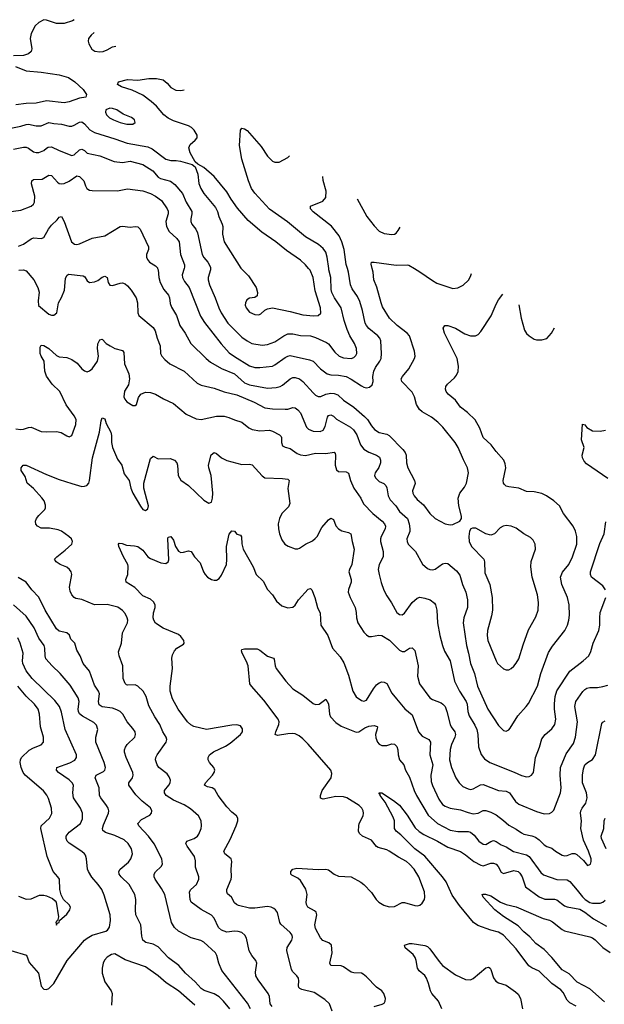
# Model space of a CAD drawing. Header units: inches. Extents: x 884691 to 1028259, y 526745 to 653629.
# Tile 234 of 241: x 1010500 to 1015103, y 644205 to 651959. Entities that reach past the tile are written whole.
import ezdxf

# ---------------------------------------------------------------- set-up
doc = ezdxf.new("R2010")
doc.units = ezdxf.units.IN
doc.header["$MEASUREMENT"] = 0
doc.layers.add('B0614', color=7, linetype='Continuous')
doc.layers.add('B0615', color=7, linetype='Continuous')

msp = doc.modelspace()

# ---------------------------------------------------------------- linework, layer by layer
at = {"layer": 'B0614', "color": 6}
for points, elevation in [([(1010492.1, 649987.9), (1010530, 649988.8), (1010550, 649982), (1010612.6, 649910), (1010642.6, 649850), (1010652.8, 649812.8), (1010644.4, 649744.4), (1010649.2, 649709.2), (1010730, 649639.9), (1010750, 649632), (1010770, 649632.4), (1010792.4, 649650), (1010804.7, 649730), (1010830, 649770.8), (1010853.4, 649830), (1010859.8, 649920.2), (1010870, 649943.6), (1010885.2, 649954.8), (1011000.9, 649940.9), (1011013, 649933), (1011030, 649902.1), (1011050, 649890.5), (1011090, 649895.2), (1011114.3, 649905.7), (1011150, 649931.6), (1011170, 649938.3), (1011188.6, 649928.6), (1011196.1, 649890), (1011210, 649868.1), (1011230, 649867.1), (1011290, 649884.5), (1011310, 649885.9), (1011330, 649878.5), (1011350, 649862.8), (1011377.8, 649830), (1011417.4, 649770), (1011426.3, 649730), (1011430.9, 649650), (1011439.2, 649630), (1011550, 649536.1), (1011567.5, 649510), (1011581.3, 649450), (1011606.1, 649390), (1011608.8, 649330), (1011618.1, 649310), (1011642, 649282), (1011680.8, 649250), (1011795, 649190), (1011897, 649097), (1011930, 649080.9), (1012030, 649057), (1012109.4, 649029.4), (1012210, 649005.6), (1012346.4, 648946.4), (1012430, 648903.1), (1012490, 648895.4), (1012590, 648891.3), (1012610, 648891.8), (1012650, 648904.8), (1012670, 648902.1), (1012690, 648888.1), (1012710, 648863.5), (1012757.5, 648750), (1012773.5, 648733.5), (1012810, 648719), (1012865.1, 648714.9), (1012890, 648727.3), (1012905.1, 648754.9), (1012923.4, 648830), (1012930, 648841.1), (1012950, 648848.3), (1012970, 648838), (1012994.4, 648814.4), (1013105, 648750), (1013128.6, 648730), (1013155.5, 648690), (1013184, 648610), (1013210, 648577.3), (1013250, 648553), (1013310, 648529), (1013332.8, 648512.8), (1013341.5, 648490), (1013340.7, 648470), (1013327.4, 648432.6), (1013298.6, 648390), (1013294.6, 648370), (1013300.9, 648350), (1013330, 648321.2), (1013365.6, 648305.6), (1013383.9, 648290), (1013391.3, 648271.3), (1013401.4, 648210), (1013417.1, 648177.1), (1013460.1, 648130), (1013490, 648085.1), (1013552.2, 648030), (1013566.8, 647990), (1013572.5, 647950), (1013570.7, 647929.3), (1013549.1, 647870), (1013549.6, 647850), (1013559, 647830), (1013617.3, 647770), (1013672.2, 647672.2), (1013710, 647636.9), (1013730, 647628.1), (1013750, 647625.9), (1013770, 647631.4), (1013830, 647674.2), (1013850, 647680.1), (1013870, 647676.5), (1013938.3, 647618.4), (1013964.1, 647584.1), (1013987.4, 647510), (1014012.6, 647450), (1014025.4, 647390), (1014024.6, 647330), (1013997.7, 647250), (1013991.8, 647210), (1014016.8, 647030), (1014034.7, 646970), (1014048.8, 646890), (1014080.4, 646810), (1014103.6, 646710), (1014186.1, 646530), (1014270, 646401.6), (1014310, 646362.4), (1014330, 646357.1), (1014350, 646367.2), (1014360.5, 646379.5), (1014422.6, 646477.4), (1014488.6, 646551.4), (1014504.7, 646575.3), (1014577.5, 646710), (1014603.1, 646810), (1014664, 646976), (1014694.5, 647025.5), (1014791.1, 647150), (1014814.2, 647190), (1014824.6, 647230), (1014828.5, 647270), (1014825.4, 647350), (1014811.7, 647410), (1014768, 647510), (1014759, 647570), (1014772.3, 647607.7), (1014823.1, 647670), (1014851.7, 647728.3), (1014885.4, 647830), (1014887, 647890), (1014876.6, 647930), (1014857.1, 647970), (1014782.7, 648070), (1014748.8, 648130), (1014705.4, 648170), (1014648.1, 648210), (1014610, 648228), (1014550, 648239.8), (1014490, 648242.6), (1014430, 648269.3), (1014350, 648280.7), (1014330, 648286.7), (1014317.7, 648297.7), (1014309.9, 648310), (1014307, 648330), (1014326.9, 648430), (1014322.8, 648462.8), (1014311, 648491), (1014250, 648559.3), (1014212.4, 648612.4), (1014150, 648668.8), (1014123.4, 648743.4), (1014087, 648807), (1014024.6, 648864.7), (1013970, 648906.5), (1013930, 648964), (1013872.6, 649010), (1013856.9, 649030), (1013851.2, 649050), (1013855, 649070), (1013869, 649090), (1013922.1, 649137.9), (1013939.6, 649160.4), (1013951.7, 649188.3), (1013956, 649230), (1013943.5, 649290), (1013844.1, 649490), (1013833.7, 649530), (1013847.8, 649550), (1013869.9, 649550.1), (1013930, 649529.7), (1014005.1, 649485.1), (1014050, 649468.9), (1014089.9, 649470.1), (1014110, 649481.1), (1014130, 649504.3), (1014212.1, 649627.9), (1014250, 649720.2), (1014270, 649754.2), (1014305, 649797.3)], 3000), ([(1011586.1, 650000), (1011590.3, 649990), (1011595, 649930), (1011606.7, 649890), (1011635.7, 649835.7), (1011672.9, 649790), (1011680.7, 649770), (1011685.4, 649725.4), (1011694.5, 649694.5), (1011734.4, 649630), (1011761.9, 649550), (1011802.8, 649490), (1011848.4, 649408.4), (1011968.9, 649290), (1012002.8, 649262.8), (1012090, 649211.8), (1012190, 649170.7), (1012270, 649100.6), (1012310, 649083.6), (1012450, 649058.4), (1012518.5, 649061.5), (1012550, 649069.9), (1012570, 649081.2), (1012630, 649131.5), (1012650, 649140.6), (1012670, 649141.5), (1012702.3, 649130), (1012729.4, 649110), (1012810, 649021.2), (1012830, 649002.7), (1012850, 648992), (1012870, 648992.5), (1012910.6, 649009.4), (1012950, 649016.8), (1012975.7, 649015.7), (1013004.5, 649004.5), (1013050, 648962.7), (1013130, 648908.4), (1013215.2, 648835.2), (1013238.2, 648810), (1013270, 648759.9), (1013292.9, 648732.9), (1013330, 648708.7), (1013390, 648694.3), (1013410, 648683.8), (1013515.7, 648575.7), (1013535.5, 648550), (1013543.8, 648530), (1013545, 648470), (1013556.2, 648430), (1013609, 648330), (1013612.9, 648307.1), (1013592.2, 648250), (1013595.3, 648230), (1013606, 648210), (1013630, 648179.5), (1013678.4, 648138.4), (1013730, 648069.7), (1013770, 648030.1), (1013850, 647988.4), (1013890, 647980.5), (1013910, 647982.5), (1013964.2, 648010), (1013979.1, 648030), (1013979.6, 648050), (1013958, 648130), (1013951.1, 648190), (1013965.5, 648230), (1014002.7, 648277.3), (1014018.5, 648310), (1014033, 648390), (1014026.3, 648430), (1013993.3, 648493.3), (1013952.8, 648590), (1013928.9, 648630), (1013831.1, 648750), (1013792.5, 648790), (1013741.6, 648830), (1013669.9, 648870), (1013648.3, 648890), (1013623.1, 648930), (1013607.2, 648990), (1013590, 649025.5), (1013508.4, 649110), (1013503.3, 649130), (1013513.1, 649150), (1013562.7, 649210), (1013609.3, 649290), (1013613.9, 649310), (1013609, 649350), (1013568.6, 649470), (1013551.1, 649491.1), (1013472.6, 649550), (1013412.5, 649610), (1013357.6, 649697.6), (1013344.8, 649730), (1013312.1, 649852.1), (1013289.1, 649910), (1013282.1, 649970), (1013274.7, 650000)], 3100), ([(1011793.9, 650000), (1011779, 649950), (1011780.9, 649930), (1011797.5, 649897.5), (1011834, 649850), (1011923.7, 649623.7), (1011955.4, 649575.4), (1012085.5, 649405.5), (1012150, 649336.4), (1012190, 649305.5), (1012310, 649233.9), (1012350, 649219.8), (1012390, 649219.4), (1012490, 649230.4), (1012510, 649240.2), (1012590, 649299.1), (1012610, 649310.5), (1012630, 649315.1), (1012781.8, 649281.8), (1012810, 649269.6), (1012868.6, 649208.6), (1012921.5, 649170), (1012950, 649161.4), (1013010, 649161), (1013069.1, 649149.1), (1013110, 649129.4), (1013190, 649074.8), (1013210, 649064.3), (1013230, 649061.2), (1013253.8, 649066.2), (1013276, 649084), (1013281.7, 649110), (1013281.3, 649150), (1013286.9, 649190), (1013300.2, 649219.8), (1013336.4, 649270), (1013345.2, 649290), (1013348.6, 649330), (1013342.1, 649430), (1013335.4, 649450), (1013320.5, 649470), (1013247.8, 649527.8), (1013229.4, 649550), (1013219.9, 649570), (1013200.2, 649670), (1013178.7, 649738.7), (1013159.6, 649779.6), (1013118.5, 649838.5), (1013105.4, 649870), (1013090, 649970), (1013080.3, 650000)], 3200), ([(1012002, 650000), (1012002.9, 649990), (1011983.1, 649930), (1011983.5, 649910), (1011994.3, 649870), (1012040.3, 649770), (1012066.7, 649690), (1012087.1, 649650), (1012138.8, 649570), (1012250, 649460), (1012290, 649429.6), (1012328.6, 649408.6), (1012410, 649396.9), (1012450, 649401.4), (1012510, 649422.7), (1012579, 649470), (1012610, 649484.2), (1012650, 649484.9), (1012710, 649473), (1012790, 649469.4), (1012830, 649456.9), (1012916.8, 649416.8), (1012930, 649406.7), (1012980.5, 649340.5), (1013014.4, 649310), (1013050, 649296.9), (1013110, 649291.7), (1013130, 649298), (1013146.1, 649313.9), (1013153.4, 649330), (1013152.1, 649370), (1013135.9, 649410), (1013100, 649470), (1013078.8, 649518.8), (1013054, 649590), (1013030, 649690), (1012977.2, 649770), (1012958.1, 649810), (1012953.5, 649833.5), (1012950.4, 649930), (1012934.1, 649990), (1012932.8, 650000)], 3300), ([(1012244.1, 650000), (1012301.4, 649941.4), (1012363, 649850), (1012373.5, 649810), (1012370, 649784.8), (1012350, 649772.6), (1012310, 649767.5), (1012287.8, 649752.2), (1012276.9, 649730), (1012276.1, 649710), (1012281.9, 649690), (1012310, 649655.2), (1012350, 649636.7), (1012383.8, 649636.2), (1012398.4, 649641.6), (1012429.6, 649670.4), (1012450, 649682.8), (1012491.2, 649688.8), (1012630, 649660.9), (1012730, 649633.7), (1012813.8, 649626.2), (1012850.7, 649629.3), (1012870.8, 649649.3), (1012868.8, 649690), (1012825, 649825), (1012811.6, 649930), (1012786.1, 649986.1), (1012774.5, 650000)], 3400), ([(1013607.3, 650000), (1013650, 649974.8), (1013750, 649904.2), (1013784.9, 649884.9), (1013910, 649842.6), (1013950, 649848), (1013990.4, 649869.6), (1014032.6, 649907.4), (1014050, 649937.5), (1014057.5, 649959.7)], 3100), ([(1014430.5, 649714.2), (1014447.3, 649610), (1014475.2, 649515.2), (1014489.2, 649489.2), (1014510, 649468.5), (1014550, 649444.4), (1014570, 649439.2), (1014610, 649438.5), (1014650.4, 649449.5), (1014686.5, 649490), (1014709.5, 649531.5)], 3000), ([(1010470, 648736.1), (1010510, 648732.2), (1010530, 648734.1), (1010570, 648748.2), (1010590, 648749.3), (1010670, 648715.6), (1010710, 648712.8), (1010790, 648716.7), (1010827.7, 648707.7), (1010870, 648681.8), (1010890, 648674.6), (1010910, 648684.3), (1010941.4, 648770), (1010943.7, 648810), (1010930, 648839.6), (1010865.6, 648925.6), (1010815.3, 649030), (1010756.5, 649090), (1010711.1, 649151), (1010696.8, 649190), (1010691.7, 649270), (1010668.2, 649308.2), (1010660.4, 649330), (1010660.6, 649379.4), (1010670, 649395.2), (1010690, 649392.4), (1010730, 649370.7), (1010790, 649313.4), (1010810, 649303.1), (1010870, 649298.2), (1010910, 649284.2), (1010953.6, 649253.6), (1010989.2, 649210), (1011010, 649192.9), (1011030, 649187.1), (1011050, 649193.2), (1011070, 649210.1), (1011113.5, 649270), (1011120.8, 649310), (1011111.8, 649370), (1011114.1, 649405.9), (1011130, 649438.4), (1011150, 649443.5), (1011181.5, 649410), (1011212.2, 649390), (1011250, 649369), (1011310, 649353.3), (1011319.1, 649339.1), (1011325.2, 649250), (1011358.4, 649170), (1011364.3, 649130), (1011356.1, 649083.9), (1011325.8, 649034.2), (1011321, 648990), (1011327.2, 648970), (1011344.4, 648950), (1011390, 648920.3), (1011410, 648920.8), (1011418.5, 648930), (1011435.1, 648984.9), (1011452.5, 649010), (1011490, 649025.6), (1011530, 649023.9), (1011570, 649010), (1011633.1, 648973.1), (1011710, 648936.5), (1011810, 648852.5), (1011890, 648814.8), (1011930, 648809.4), (1012050, 648836.6), (1012110, 648835.7), (1012146.9, 648826.9), (1012190, 648808.5), (1012250, 648790.6), (1012305, 648745), (1012330.7, 648730.7), (1012390, 648722.4), (1012467, 648726.9), (1012490, 648719), (1012545.8, 648690), (1012557.5, 648677.5), (1012562.3, 648670), (1012560.5, 648630), (1012570, 648603.8), (1012590, 648591.5), (1012630, 648581.4), (1012683.6, 648543.6), (1012710, 648531.9), (1012750, 648528.1), (1012830, 648546.2), (1012910, 648542), (1012974.7, 648554.7), (1012983.7, 648543.7), (1012986.7, 648530), (1012982.8, 648450), (1012993.6, 648413.6), (1013010, 648401.9), (1013070, 648399.5), (1013088, 648388), (1013103.4, 648330), (1013129.6, 648270), (1013186.6, 648190), (1013207.7, 648147.7), (1013279.3, 648070), (1013354.8, 648010), (1013372.9, 647990), (1013379.2, 647970), (1013376.1, 647950), (1013345.5, 647890), (1013341.4, 647870), (1013341.5, 647850), (1013361.2, 647770), (1013360.8, 647730), (1013329.8, 647670), (1013323.1, 647630), (1013329.3, 647590), (1013347.1, 647527.1), (1013367.6, 647467.6), (1013390, 647421.1), (1013427.1, 647367.1), (1013470, 647291.3), (1013490, 647275.9), (1013510, 647273), (1013530, 647286.3), (1013590, 647369.1), (1013630, 647403.9), (1013650, 647410.3), (1013690, 647404.6), (1013731.6, 647390), (1013764.7, 647364.7), (1013773.5, 647350), (1013785.2, 647310), (1013789.3, 647210), (1013808.1, 647110), (1013828.8, 647030), (1013845.8, 646985.8), (1013888.9, 646910), (1013922.5, 646750), (1013961.5, 646670), (1014015, 646590), (1014022.7, 646570), (1014028.9, 646510), (1014037.9, 646477.8), (1014083.9, 646403.9), (1014099.7, 646370), (1014107.2, 646330), (1014113, 646233), (1014133.3, 646173.3), (1014158.9, 646138.9), (1014202.5, 646110), (1014393.5, 646033.5), (1014450, 646005.9), (1014490, 645997.1), (1014510, 645999.7), (1014530, 646009.2), (1014544.4, 646030), (1014561.3, 646150), (1014592.9, 646230), (1014610, 646295.1), (1014636.4, 646330), (1014690, 646375.5), (1014712.3, 646410), (1014721.9, 646450), (1014710.5, 646530.5), (1014709.3, 646570.7), (1014715.4, 646630), (1014730, 646674.7), (1014830.1, 646829.9), (1014936.8, 646910), (1014980.1, 646950), (1014996.6, 646983.4), (1015015.2, 647050), (1015059.4, 647150), (1015068.2, 647190), (1015066.5, 647250), (1015071.2, 647290), (1015114, 647410)], 2900), ([(1012488.9, 644188.9), (1012471.5, 644210), (1012465.9, 644265.9), (1012455.6, 644290), (1012377.1, 644397.1), (1012360.1, 644430), (1012357.4, 644457.4), (1012366.9, 644530), (1012359.9, 644550), (1012327, 644590), (1012307, 644627), (1012284.9, 644724.9), (1012272.9, 644750), (1012249.1, 644770), (1012219.4, 644779.4), (1012190, 644781.1), (1012130, 644774.3), (1012090, 644788.1), (1012066.5, 644810), (1012030, 644883.6), (1012010, 644906.6), (1011930, 644950.9), (1011850.3, 645010.3), (1011843.1, 645030), (1011838.1, 645090), (1011848.1, 645110), (1011893.3, 645150), (1011910.5, 645190), (1011910, 645209.9), (1011884.2, 645284.2), (1011883.9, 645336.1), (1011875.3, 645370), (1011818.8, 645450), (1011809, 645471), (1011815.8, 645490), (1011874.5, 645510), (1011898.8, 645530), (1011910, 645545.9), (1011927.5, 645590), (1011930.9, 645610.9), (1011928.5, 645650), (1011908.8, 645690), (1011845, 645745), (1011795.2, 645775.2), (1011710, 645814), (1011654, 645850), (1011638.9, 645870), (1011639.2, 645890), (1011674.9, 645930), (1011685.1, 645950), (1011686.3, 645970), (1011677.1, 645997.1), (1011660.9, 646020.9), (1011595.7, 646070), (1011582, 646090), (1011568.1, 646130), (1011571.1, 646150), (1011581.6, 646170), (1011654.1, 646270), (1011659.3, 646290), (1011654.1, 646310), (1011627.3, 646350), (1011602.8, 646410), (1011564.2, 646470), (1011516.8, 646556.8), (1011494.7, 646630), (1011472.3, 646670), (1011430, 646710.2), (1011410, 646720.3), (1011350, 646718.6), (1011342.2, 646722.2), (1011330, 646730.9), (1011313.5, 646770), (1011310.9, 646870), (1011282.6, 646950), (1011279, 646981), (1011301.3, 647050), (1011308.8, 647130), (1011347.7, 647210), (1011350.3, 647230), (1011346.7, 647250), (1011330, 647281.6), (1011310, 647305.7), (1011272.5, 647332.5), (1011190, 647352.8), (1011090, 647352.4), (1010990, 647394.2), (1010942.2, 647402.2), (1010930, 647408.9), (1010910.4, 647430.4), (1010897.8, 647457.8), (1010892, 647490), (1010909.4, 647589.4), (1010905.2, 647610), (1010892.6, 647630), (1010870, 647647.5), (1010818.5, 647670), (1010786, 647690), (1010774.9, 647710), (1010791.4, 647730), (1010858.1, 647781.9), (1010910.5, 647830), (1010917.1, 647850), (1010906.9, 647870), (1010887.9, 647890), (1010830, 647931.8), (1010802, 647942), (1010734.1, 647954.1), (1010670, 647955.7), (1010639.1, 647970), (1010626.5, 647986.5), (1010624.8, 648010), (1010632.2, 648030), (1010650, 648055.5), (1010697.8, 648102.2), (1010703.7, 648116.3), (1010704.1, 648135.9), (1010691.7, 648170), (1010674.5, 648194.5), (1010610, 648266.5), (1010559.3, 648310), (1010543, 648363), (1010512.5, 648410), (1010512.5, 648430), (1010526.6, 648450), (1010550, 648450.1), (1010710, 648378.8), (1010810, 648339), (1010910, 648305.6), (1010990, 648284.3), (1011010, 648284.5), (1011028.4, 648291.6), (1011043.3, 648310), (1011050.6, 648329.4), (1011074.2, 648510), (1011129.6, 648710), (1011141.1, 648798.9), (1011150, 648823.5), (1011170, 648815.5), (1011179.6, 648779.6), (1011217.5, 648710), (1011223.9, 648683.9), (1011223.6, 648630), (1011230.3, 648590), (1011270, 648499.1), (1011303.5, 648450), (1011323, 648383.1), (1011360.7, 648330), (1011375, 648270), (1011390, 648231), (1011450, 648127.8), (1011470, 648103), (1011490, 648092.9), (1011510, 648107.9), (1011513, 648130), (1011477.5, 648270), (1011477.6, 648310), (1011530, 648503.7), (1011550, 648523.2), (1011590, 648500.4), (1011684.4, 648504.4), (1011719.6, 648490), (1011736.4, 648470), (1011743.2, 648450), (1011748.2, 648370), (1011770, 648332.1), (1011830.3, 648290.3), (1011950, 648174.7), (1011990, 648152.5), (1012010, 648160.6), (1012018.4, 648190), (1012020.5, 648230), (1012008.7, 648370), (1011989, 648429), (1011986.8, 648450), (1012007, 648533), (1012030, 648550.1), (1012050, 648542.3), (1012090, 648508.9), (1012130, 648488.3), (1012250, 648455.8), (1012310, 648458.6), (1012330, 648452.5), (1012410, 648366.1), (1012430, 648351.6), (1012570, 648346.3), (1012610, 648340.3), (1012620.8, 648330), (1012611.8, 648268.2), (1012625.7, 648150), (1012616.2, 648123.8), (1012564, 648070), (1012545.4, 648030), (1012535.8, 647990), (1012536.8, 647950), (1012544.5, 647910), (1012562.8, 647862.8), (1012588.3, 647828.3), (1012613.8, 647813.8), (1012670, 647793.4), (1012690, 647792.8), (1012702.4, 647797.6), (1012750.3, 647829.7), (1012804.5, 647855.5), (1012827.1, 647872.9), (1012840.8, 647890), (1012878.8, 647961.2), (1012930, 648019.5), (1012950, 648032.9), (1012970, 648024.1), (1012990, 647974.2), (1013010, 647948.4), (1013035.1, 647935.1), (1013090, 647921.4), (1013108.1, 647910), (1013117.3, 647850), (1013132.7, 647790), (1013114.3, 647670), (1013095.3, 647630), (1013092, 647610), (1013108.6, 647550), (1013108.8, 647530), (1013087.6, 647472.4), (1013087.3, 647450), (1013100.8, 647410), (1013140.5, 647330), (1013148.9, 647291.1), (1013151.5, 647250), (1013162.5, 647210), (1013210, 647135.7), (1013230, 647113.6), (1013250, 647102.4), (1013270, 647101.7), (1013327.2, 647112.8), (1013350, 647108.5), (1013412, 647072), (1013490, 646993.7), (1013510, 646982.7), (1013530, 646983.4), (1013570, 647010.3), (1013590, 647013.2), (1013610, 646990.6), (1013636.7, 646870), (1013631.4, 646790), (1013648.8, 646730), (1013730, 646619.1), (1013750, 646605.1), (1013818.8, 646578.7), (1013832.2, 646570), (1013848.6, 646550), (1013864, 646510), (1013888, 646410), (1013896.8, 646390), (1013925.5, 646350), (1013930, 646330), (1013926.7, 646310), (1013899.6, 646250), (1013888.2, 646211.8), (1013884.8, 646130), (1013899.7, 646070), (1013934.7, 645990), (1013958.9, 645950), (1013990, 645921.2), (1014030, 645901), (1014050, 645897.7), (1014070, 645901.8), (1014126.7, 645933.2), (1014150, 645935.9), (1014269.4, 645889.4), (1014330, 645882.4), (1014355, 645870), (1014403.3, 645803.3), (1014430, 645781.5), (1014570, 645723.1), (1014630, 645706.2), (1014670.9, 645709.1), (1014690, 645718.5), (1014705.5, 645734.5), (1014758, 645870), (1014763.1, 645910), (1014754, 646010), (1014758.3, 646070), (1014801.4, 646178.6), (1014860.1, 646259.9), (1014875.4, 646310), (1014892.2, 646430), (1014870, 646550), (1014878.7, 646590), (1014932.6, 646667.4), (1014950, 646685.6), (1014965.5, 646694.5), (1014990, 646700.3), (1015050, 646700.3), (1015090, 646706.7), (1015130, 646719.3)], 2800), ([(1015130, 648346.3), (1014961.8, 648461.8), (1014943.7, 648483.7), (1014929.8, 648510), (1014928.7, 648530), (1014944.5, 648590), (1014923.4, 648650), (1014930, 648774.8), (1014950, 648768), (1014966.4, 648746.4), (1015010, 648721.3), (1015070, 648718.9), (1015112.7, 648727.3)], 2900), ([(1012960.8, 644150), (1012938.6, 644210), (1012903, 644243), (1012818.6, 644298.6), (1012721.9, 644321.9), (1012704.6, 644330), (1012698.8, 644338.8), (1012694, 644350), (1012697.3, 644390), (1012694.3, 644410), (1012683, 644430), (1012650, 644461.6), (1012639, 644479), (1012602.9, 644630), (1012606.9, 644653.1), (1012642, 644710), (1012647.5, 644730), (1012644.1, 644750), (1012630.5, 644770), (1012556.8, 644836.8), (1012549.4, 644850), (1012529.3, 644929.3), (1012514.6, 644950), (1012500.6, 644960.6), (1012480.6, 644970), (1012450, 644974.7), (1012350, 644962.1), (1012310, 644962.2), (1012223.6, 644983.6), (1012206.6, 644990), (1012190, 645004.2), (1012168.1, 645048.1), (1012135.1, 645075.1), (1012129.6, 645090), (1012131.5, 645110), (1012164.2, 645190), (1012168.1, 645210), (1012165.1, 645270), (1012169.2, 645330), (1012163.7, 645350), (1012115.8, 645390), (1012107.4, 645410), (1012156.9, 645503.1), (1012204.5, 645610), (1012216.2, 645650), (1012216.2, 645670), (1012207, 645690), (1012170, 645719), (1012130, 645761.5), (1012062.6, 645850), (1012036.8, 645896.8), (1012016, 645910), (1011979, 645919), (1011956.3, 645930), (1011962.1, 645950), (1012018.6, 646010), (1012031.1, 646030), (1012035.9, 646050), (1012029.2, 646070), (1011994.1, 646110), (1011983.9, 646130), (1011983.2, 646150), (1011993.9, 646170), (1012025.6, 646194.4), (1012120.6, 646239.4), (1012157.2, 646262.8), (1012238.9, 646330), (1012253.2, 646350), (1012254.3, 646374.3), (1012237.3, 646397.3), (1012210, 646406.2), (1012170, 646403.4), (1011970, 646369.8), (1011872, 646392), (1011846.5, 646406.5), (1011821.6, 646430), (1011747.8, 646530), (1011702.9, 646610), (1011685.6, 646670), (1011685.6, 646710), (1011702.5, 646850), (1011697.7, 646930), (1011702.4, 646957.6), (1011718.3, 646990), (1011737.7, 647010), (1011790, 647041.3), (1011795.9, 647050), (1011792.9, 647070), (1011770, 647101.2), (1011750, 647116.6), (1011630, 647168.3), (1011570, 647207.8), (1011556.6, 647230), (1011550.9, 647250), (1011553, 647287), (1011567.4, 647330), (1011566, 647350), (1011554.3, 647374.3), (1011530, 647396.5), (1011470, 647421.4), (1011407.5, 647487.5), (1011338.7, 647530), (1011334.9, 647550), (1011352.2, 647590), (1011354.5, 647654.5), (1011351.2, 647670), (1011317.3, 647730), (1011281.1, 647810), (1011276.8, 647830), (1011283.7, 647836.3), (1011306.4, 647833.6), (1011340.9, 647820.9), (1011403.1, 647816.9), (1011430, 647810.4), (1011470, 647780.8), (1011509.6, 647729.6), (1011530, 647714.8), (1011610, 647682), (1011650, 647677.1), (1011670, 647688.8), (1011675, 647704.9), (1011667, 647870), (1011670, 647883.2), (1011690, 647889.5), (1011710, 647860.2), (1011726.2, 647810), (1011750, 647774.9), (1011770, 647764.4), (1011790, 647764.7), (1011830, 647776.6), (1011850, 647772.3), (1011876.4, 647730), (1011921.2, 647681.2), (1011946.1, 647610), (1011959.6, 647590), (1011979.5, 647570), (1012010, 647551.3), (1012030, 647544.3), (1012050, 647544.7), (1012070, 647557.8), (1012090, 647585.7), (1012127.9, 647670), (1012132.1, 647707.9), (1012128.9, 647811.1), (1012150, 647907.9), (1012170, 647935.1), (1012190, 647932), (1012210, 647908.9), (1012239.2, 647899.2), (1012247.5, 647887.5), (1012248.7, 647831.3), (1012260.7, 647790), (1012338, 647650), (1012361, 647590), (1012417, 647537), (1012450.9, 647470.9), (1012489.4, 647430), (1012521.3, 647381.3), (1012562.6, 647342.6), (1012610, 647327), (1012650, 647332.7), (1012670, 647347.4), (1012694.7, 647390), (1012770, 647474.4), (1012790, 647480.9), (1012800.7, 647470), (1012824.1, 647410), (1012845.4, 647330), (1012864.8, 647284.8), (1012871.5, 647190), (1012926.8, 647110), (1012962.5, 647010), (1013022.2, 646942.2), (1013053.2, 646893.2), (1013090, 646797.5), (1013123.4, 646670), (1013150, 646627.3), (1013190, 646598.1), (1013210, 646593.1), (1013230, 646599.7), (1013285.7, 646690), (1013310, 646721), (1013330, 646737), (1013350, 646743.9), (1013370, 646743.3), (1013390.6, 646730.6), (1013430, 646655.5), (1013465.4, 646610), (1013532.6, 646532.6), (1013590, 646485.4), (1013640.4, 646350), (1013670, 646317.8), (1013721.1, 646290), (1013733.7, 646270), (1013729.4, 646170.6), (1013752.1, 646090), (1013736.1, 646010), (1013740.5, 645960.5), (1013750, 645927.6), (1013801.1, 645821.1), (1013830, 645778.8), (1013850, 645764.6), (1013890, 645748.9), (1013970, 645737.8), (1014030, 645714.7), (1014070, 645705.4), (1014110, 645710), (1014150, 645730.3), (1014170, 645731), (1014210, 645717.2), (1014250, 645696.9), (1014310, 645653.2), (1014350, 645616.9), (1014410, 645584.1), (1014450, 645555.2), (1014470, 645546.1), (1014532.9, 645532.9), (1014560.9, 645520.9), (1014590, 645500.4), (1014630, 645461.2), (1014650, 645448.2), (1014690, 645434.2), (1014719, 645410), (1014770, 645380), (1014790, 645375.7), (1014810, 645377.9), (1014850, 645392.3), (1014870, 645392.5), (1014885.6, 645385.6), (1014938, 645338), (1014970, 645297.4), (1014990, 645305), (1014992.8, 645310), (1014999.2, 645330), (1014998.6, 645350), (1014979.3, 645410), (1014938.1, 645498.1), (1014918, 645590), (1014922.1, 645650), (1014916.5, 645710), (1014918.8, 645730), (1014927.4, 645750), (1014956.2, 645790), (1014968.2, 645830), (1014961.6, 645870), (1014932.1, 645950), (1014931.5, 646010), (1014939.4, 646060.6), (1014950.1, 646089.9), (1014970, 646109.5), (1015010, 646134.3), (1015033.6, 646170), (1015084.2, 646415.8), (1015092, 646428), (1015110, 646437.1)], 2700), ([(1015112, 647470), (1015090, 647501.4), (1015003.1, 647570), (1014993.6, 647590), (1014994, 647610), (1015067.1, 647832.9), (1015100.8, 647910), (1015115.4, 648004.6)], 2900), ([(1012317.3, 644170), (1012294.2, 644214.2), (1012092.3, 644472.3), (1012068.5, 644530), (1012053.3, 644590), (1012040.4, 644610), (1011950, 644694.8), (1011926.5, 644706.5), (1011850, 644729.7), (1011750, 644780.1), (1011719.2, 644810), (1011694.3, 644850), (1011642.1, 645070), (1011617.3, 645117.3), (1011565.7, 645190), (1011557.8, 645210), (1011558.4, 645230), (1011570, 645248.1), (1011615.1, 645290), (1011623.6, 645310), (1011620.2, 645350), (1011559.8, 645470), (1011515, 645530), (1011438, 645610), (1011429.9, 645630), (1011459.6, 645660.4), (1011524.1, 645695.9), (1011537.8, 645710), (1011540.8, 645730), (1011530, 645752), (1011464.3, 645804.3), (1011413.7, 645853.7), (1011360.3, 645930), (1011360.3, 645950), (1011386.9, 645990), (1011393.3, 646010), (1011391, 646030), (1011338, 646150), (1011326.5, 646190), (1011326, 646210), (1011333.2, 646230), (1011347.4, 646250), (1011405.5, 646310), (1011412.1, 646330), (1011408.3, 646350), (1011390, 646378.1), (1011344.9, 646430), (1011311, 646490), (1011291, 646511), (1011265.4, 646525.4), (1011230, 646537.4), (1011150, 646546.6), (1011124.5, 646564.5), (1011120.3, 646590), (1011127.6, 646650), (1011121.7, 646670), (1011090, 646719.2), (1011048.8, 646828.8), (1010999.2, 646890), (1010976.8, 646950), (1010950, 646994.5), (1010932.9, 647050), (1010901.6, 647081.6), (1010891.3, 647111.3), (1010870.4, 647130), (1010810, 647144.2), (1010790, 647162.3), (1010700.8, 647310), (1010651, 647411), (1010596.1, 647470), (1010552.2, 647530), (1010486.8, 647566.8)], 2900), ([(1012153.4, 644170), (1012105.1, 644230), (1012070, 644263.8), (1012030, 644286.7), (1011953.6, 644313.6), (1011930, 644330), (1011882.4, 644382.4), (1011806.2, 644450), (1011753.3, 644510), (1011672, 644572), (1011590, 644658), (1011550, 644680.1), (1011492.5, 644692.5), (1011470, 644711.2), (1011461.2, 644741.2), (1011453.1, 644830), (1011415.4, 644910), (1011412.2, 644950), (1011415.3, 645030), (1011405.8, 645070), (1011360.9, 645150), (1011300, 645210), (1011284, 645230), (1011279.4, 645250), (1011289.9, 645270), (1011355.5, 645324.5), (1011375.1, 645350), (1011387.8, 645390), (1011379.9, 645430), (1011352.8, 645472.8), (1011321.4, 645501.4), (1011250, 645535.2), (1011176.9, 645556.9), (1011155, 645575), (1011153.2, 645590), (1011160.8, 645619.2), (1011198.3, 645710), (1011200.7, 645730), (1011195.8, 645750), (1011184.2, 645770), (1011138.4, 645830), (1011128.2, 645850), (1011126.7, 645910), (1011094.3, 645990), (1011101, 646010), (1011160.3, 646039.7), (1011170, 646050), (1011175.3, 646070), (1011165.3, 646110), (1011099.3, 646270), (1011099.3, 646310), (1011115.4, 646370), (1011104.4, 646404.4), (1011084, 646424), (1010994.3, 646474.3), (1010970, 646493.9), (1010962.1, 646510), (1010959.8, 646530), (1010969.1, 646590), (1010959.7, 646619.7), (1010898.6, 646718.6), (1010819.3, 646810), (1010754.9, 646870), (1010706.4, 646926.4), (1010700.4, 646950), (1010699.2, 647010), (1010691.5, 647030), (1010650, 647089.3), (1010614.9, 647170), (1010550, 647262.3), (1010451, 647351)], 3000), ([(1010430, 644628), (1010552.7, 644592.7), (1010574.4, 644534.4), (1010647.3, 644450), (1010670, 644349), (1010690, 644324.3), (1010710, 644321.5), (1010730, 644329.2), (1010770, 644368.2), (1010874.4, 644550), (1011010, 644709.7), (1011030, 644727), (1011070, 644750.4), (1011177.9, 644782.1), (1011190.2, 644789.8), (1011206.5, 644813.5), (1011215.4, 644864.6), (1011213.1, 644910), (1011165.4, 645065.4), (1011145.6, 645110), (1011118, 645150), (1011067.5, 645207.5), (1011042.5, 645250), (1011035.2, 645270), (1011026.4, 645350), (1011018.7, 645378.7), (1011011, 645391), (1010989, 645409), (1010890, 645474.9), (1010875.1, 645490), (1010865.8, 645510), (1010866.9, 645530), (1010890, 645561.4), (1010979.7, 645630), (1010993.8, 645666.2), (1010995, 645710), (1010978.5, 645750), (1010923.6, 645830), (1010917.4, 645870), (1010923.4, 645930), (1010913.1, 645950), (1010890, 645972.6), (1010805.2, 646030), (1010789.9, 646050.1), (1010793.7, 646070), (1010894.4, 646105.6), (1010933, 646127), (1010948.3, 646150), (1010947.5, 646170), (1010858.7, 646370), (1010830, 646506.6), (1010812.4, 646550), (1010776.9, 646596.9), (1010599.3, 646770), (1010550, 646832.3), (1010524, 646890), (1010521.6, 646910), (1010527.6, 646970), (1010504.2, 647050), (1010486.4, 647090)], 3100), ([(1013290, 644188.1), (1013353.6, 644206.4), (1013370, 644215.3), (1013378, 644230), (1013379.1, 644250), (1013367.7, 644290), (1013352.2, 644310), (1013310, 644340.4), (1013230, 644421.8), (1013203.3, 644443.3), (1013189.9, 644449.9), (1013130, 644452.9), (1013110, 644458.4), (1013050, 644500.5), (1013030, 644508.7), (1012950, 644510.5), (1012941.3, 644530), (1012959, 644610), (1012954, 644670), (1012934, 644690), (1012887.8, 644707.8), (1012867.5, 644727.5), (1012830, 644802.9), (1012823.3, 644830), (1012838.8, 644910), (1012835.4, 644930), (1012822.3, 644942.3), (1012767.9, 644970), (1012757.6, 644990), (1012756, 645010), (1012764.5, 645070), (1012753, 645113), (1012710, 645180.6), (1012690, 645197.9), (1012641.7, 645221.7), (1012634.8, 645230), (1012635.4, 645250), (1012649.4, 645270.6), (1012682.1, 645277.9), (1012850, 645267.4), (1012910, 645268.8), (1012930, 645263), (1012976.3, 645230), (1013010, 645215.3), (1013110, 645207.9), (1013185.8, 645165.8), (1013208.5, 645148.5), (1013270, 645086.9), (1013307.4, 645030), (1013327.2, 645010), (1013365.6, 644985.6), (1013410, 644971.7), (1013450, 644974.5), (1013510, 645006.4), (1013530, 645007.7), (1013610, 644983.3), (1013630, 644980.1), (1013650, 644985.4), (1013670, 645002.2), (1013686.1, 645030), (1013690.8, 645050), (1013686.8, 645090), (1013643, 645210), (1013604.9, 645270), (1013569.7, 645310), (1013545.9, 645330), (1013483.1, 645363.1), (1013410, 645411.7), (1013390, 645421.5), (1013321, 645441), (1013309.1, 645449.1), (1013270, 645497.2), (1013198.8, 645530), (1013175.6, 645550), (1013168.2, 645570), (1013168.9, 645610), (1013173.6, 645630), (1013203.4, 645690), (1013207.3, 645710), (1013204.4, 645730), (1013194.3, 645750), (1013173.9, 645770), (1013075.4, 645830), (1013050, 645838.4), (1012990, 645841), (1012890, 645821.1), (1012869.4, 645829.4), (1012867.4, 645850), (1012881.7, 645890), (1012951.9, 645990), (1012958.3, 646021.7), (1012949.2, 646050), (1012770, 646254.9), (1012730, 646296.7), (1012699.9, 646319.9), (1012670, 646334.9), (1012650, 646338.3), (1012610, 646335.8), (1012530, 646321.7), (1012511.7, 646330), (1012515.4, 646350), (1012539.5, 646410), (1012541.6, 646430), (1012536.1, 646450), (1012421.6, 646601.6), (1012325.6, 646710), (1012313.1, 646730), (1012298.1, 646870), (1012285.6, 646905.6), (1012252.1, 646970), (1012246, 646990), (1012250, 647000.5), (1012270, 647005), (1012370, 647004.1), (1012390, 646993.3), (1012450, 646945.7), (1012497.4, 646930), (1012502.4, 646922.4), (1012510.4, 646870), (1012519, 646850), (1012595.9, 646750), (1012650, 646688.7), (1012730, 646639.9), (1012810, 646574), (1012830, 646566.1), (1012858.1, 646570), (1012910, 646607.2), (1012930, 646572.7), (1012939.6, 646490), (1012947.7, 646470), (1012990, 646424.7), (1013030, 646395.5), (1013150, 646347.9), (1013170, 646351.2), (1013217.4, 646382.6), (1013250, 646396.4), (1013290, 646400.5), (1013313.9, 646393.9), (1013317.9, 646390), (1013315.2, 646375.2), (1013300, 646330), (1013303, 646303), (1013316.5, 646270), (1013330, 646254.1), (1013350, 646244), (1013390, 646243.4), (1013430, 646256.2), (1013450, 646253.3), (1013470, 646236.1), (1013478.3, 646210), (1013480.2, 646170), (1013490, 646131), (1013523.8, 646090), (1013538.5, 646050), (1013570, 645994.6), (1013604.5, 645890), (1013623, 645850), (1013716, 645696), (1013790, 645628.7), (1013890, 645576.8), (1013950, 645566.3), (1014030, 645564.9), (1014050, 645560), (1014078.3, 645538.3), (1014115.8, 645490), (1014150, 645466.7), (1014170, 645464.5), (1014210, 645488.3), (1014230, 645494.8), (1014250, 645488.3), (1014290, 645460.3), (1014330, 645444.9), (1014389, 645409), (1014490, 645382.9), (1014510, 645367.9), (1014602.8, 645242.8), (1014624.2, 645224.2), (1014730, 645189.1), (1014810, 645186.6), (1014830, 645172.4), (1014890, 645104.6), (1014930, 645051), (1014952.3, 645030), (1014990, 645007.1), (1015010, 645001.7), (1015070, 645001.4), (1015090.9, 645009.1), (1015110, 645025.9)], 2600), ([(1010490, 645056.4), (1010550, 645032.9), (1010590, 645036.5), (1010655.5, 645064.5), (1010690, 645065.9), (1010710, 645060.1), (1010757.2, 645037.2), (1010780.3, 645020.3), (1010788.3, 645008.3), (1010806.3, 644893.7), (1010798, 644862), (1010790, 644859.7), (1010783.6, 644850), (1010789.4, 644829.4), (1010796.3, 644843.7), (1010810, 644850.6), (1010814.5, 644865.5), (1010870, 644914.9), (1010895.5, 644950), (1010898.9, 644970), (1010890, 644989), (1010845, 645030), (1010826.2, 645066.2), (1010815, 645110), (1010812.2, 645190), (1010801.4, 645210), (1010764.7, 645250), (1010717.2, 645370), (1010666.4, 645590), (1010668.9, 645611.1), (1010734.2, 645670), (1010752.7, 645707.3), (1010749.7, 645750), (1010725.6, 645825.6), (1010713.1, 645853.1), (1010687, 645887), (1010543.9, 646010), (1010527.3, 646030), (1010510.6, 646070), (1010504.6, 646110), (1010506.2, 646130), (1010513.9, 646150), (1010573.7, 646206.3), (1010610, 646225.7), (1010670, 646248.8), (1010687.7, 646270), (1010688.6, 646310), (1010664.1, 646390), (1010656.8, 646490), (1010645.6, 646530), (1010617.6, 646570), (1010550.7, 646630.7), (1010486.7, 646710)], 3200), ([(1014880.1, 644190), (1014830, 644217), (1014810, 644239), (1014778, 644298), (1014760, 644320.1), (1014688.4, 644368.4), (1014590, 644465.4), (1014531.5, 644491.5), (1014508.1, 644508.1), (1014410, 644641.9), (1014310.2, 644750), (1014270, 644772.8), (1014210, 644788.1), (1014106.9, 644826.9), (1014073.2, 644850), (1013963.2, 644983.2), (1013904.7, 645064.7), (1013857.7, 645170), (1013829.4, 645210), (1013690.6, 645370.6), (1013609.9, 645429.9), (1013499.5, 645539.5), (1013462.8, 645570), (1013450.6, 645590), (1013450.2, 645650), (1013440.1, 645680.1), (1013376.8, 645796.8), (1013338.3, 645850), (1013338.6, 645858.6), (1013328.7, 645871.3), (1013350, 645870.1), (1013442.6, 645810), (1013490, 645772.2), (1013550, 645694.3), (1013613.8, 645593.8), (1013645, 645565), (1013681.9, 645541.9), (1013790, 645490), (1013870, 645443.7), (1013970, 645408.9), (1014010, 645383.2), (1014076.2, 645330), (1014130, 645300), (1014150, 645295.9), (1014210, 645315.5), (1014230, 645317.4), (1014251.3, 645310), (1014267.2, 645290), (1014290, 645245.9), (1014310, 645235), (1014390, 645257.8), (1014423.8, 645250), (1014437.9, 645237.9), (1014455.4, 645210), (1014481.1, 645130), (1014590, 645051.2), (1014633.5, 645033.5), (1014710, 645033.3), (1014729, 645029), (1014790, 644981.5), (1014810, 644972.7), (1014910, 644954.9), (1014950, 644931.6), (1015018.6, 644878.6), (1015120.8, 644820.8)], 2500), ([(1015116.6, 645430), (1015081.4, 645510), (1015077.6, 645530), (1015099.2, 645590), (1015100.8, 645650), (1015108.9, 645670)], 2600), ([(1015104.2, 644224.2), (1014990, 644327.9), (1014890, 644378.9), (1014826.4, 644446.4), (1014770, 644477.8), (1014690, 644575), (1014630, 644637.3), (1014563.3, 644683.3), (1014516.7, 644736.7), (1014470, 644775.8), (1014424.1, 644824.1), (1014310, 644896.1), (1014240.3, 644950), (1014147.7, 645050), (1014141.8, 645070), (1014150, 645073.8), (1014167.7, 645072.3), (1014210, 645058.4), (1014284.5, 645010), (1014329.5, 644990), (1014410, 644973.3), (1014621.7, 644881.7), (1014670, 644867.8), (1014694.8, 644854.8), (1014770, 644793), (1014790, 644783.7), (1014990, 644737), (1015010, 644728.6), (1015030, 644713.7), (1015090, 644651.6), (1015150, 644614.3)], 2400), ([(1013823.3, 644170), (1013796.1, 644230), (1013744.6, 644290), (1013734.4, 644310), (1013719.8, 644370), (1013703.5, 644410), (1013690, 644431.1), (1013646.2, 644470), (1013630.9, 644490), (1013622.5, 644550), (1013614, 644574), (1013597, 644597), (1013535.7, 644650), (1013530.8, 644670), (1013570, 644684.2), (1013590, 644684), (1013690, 644668.8), (1013710, 644661.5), (1013730, 644641.7), (1013802.1, 644542.1), (1013830, 644512.1), (1013930, 644436), (1014010, 644400.7), (1014050, 644398.2), (1014070, 644407.2), (1014170, 644492.2), (1014190, 644497.7), (1014203.2, 644490), (1014210, 644480.3), (1014230, 644414.4), (1014248.2, 644388.2), (1014270, 644375.1), (1014330, 644356.9), (1014403.9, 644303.9), (1014424.1, 644284.1), (1014441.8, 644250), (1014458.7, 644170)], 2500), ([(1011879.5, 644199.5), (1011750, 644312.6), (1011654.2, 644374.2), (1011590, 644429.1), (1011490, 644499.2), (1011330, 644556), (1011250, 644601.7), (1011222, 644598), (1011190, 644577.3), (1011167.4, 644552.6), (1011157.8, 644530), (1011148.7, 644490), (1011150.3, 644450), (1011170, 644382.4), (1011220.8, 644310), (1011228.9, 644290), (1011222, 644198)], 3100)]:
    msp.add_lwpolyline(points, dxfattribs=dict(at, elevation=elevation))
at = {"layer": 'B0614', "color": 6, "elevation": 3100}
msp.add_lwpolyline([(1014330, 647975.1), (1014305.7, 647970), (1014283.6, 647956.4), (1014238.7, 647910), (1014210, 647900.7), (1014170, 647911.1), (1014090, 647955.6), (1014064, 647956), (1014050.7, 647949.3), (1014041, 647930), (1014036.5, 647890), (1014039.7, 647850), (1014057.5, 647810), (1014154.2, 647710), (1014160.7, 647690), (1014162.9, 647602.9), (1014201.7, 647510), (1014219.3, 647410), (1014221.9, 647310), (1014214.5, 647265.5), (1014182.7, 647150), (1014181.4, 647110), (1014186.5, 647070), (1014250, 646911), (1014263, 646890), (1014310, 646847.4), (1014330, 646839.8), (1014350, 646840.5), (1014370, 646850.1), (1014390, 646868.1), (1014410, 646891.6), (1014430, 646926), (1014463.1, 647036.9), (1014505.6, 647154.4), (1014563.4, 647256.6), (1014581.9, 647310), (1014583.4, 647370), (1014576.8, 647430), (1014534.1, 647570), (1014523.6, 647650), (1014527.6, 647692.4), (1014560.8, 647790), (1014557.9, 647830), (1014541.6, 647861.6), (1014521.2, 647881.2), (1014470, 647910.8), (1014410, 647954.1), (1014370, 647970.7)], close=True, dxfattribs=at)
at = {"layer": 'B0615', "color": 6}
for points, elevation in [([(1010929, 651959.2), (1010915.3, 651950), (1010850, 651929.5), (1010788.8, 651928.8), (1010710, 651956.6), (1010690, 651957), (1010650, 651938.3), (1010622.2, 651910), (1010589.6, 651850), (1010583.8, 651810), (1010594.5, 651730), (1010590, 651709.3), (1010570.6, 651689.4), (1010530, 651676), (1010450, 651675.6)], 3500), ([(1011086.9, 651859.1), (1011062.3, 651837.7), (1011042.3, 651810), (1011037.9, 651790), (1011043.3, 651770), (1011068.1, 651728.1), (1011091.6, 651711.6), (1011130, 651707), (1011158, 651710), (1011190, 651721.8), (1011230, 651744.2), (1011257.4, 651751)], 3500), ([(1010467.7, 651590), (1010550, 651557.3), (1010670, 651547.3), (1010810, 651526.1), (1010883.1, 651503.1), (1010933.3, 651470), (1010999, 651410), (1011026.7, 651370), (1011021.8, 651350), (1010970, 651340.7), (1010890, 651311.7), (1010850, 651304.4), (1010710, 651321), (1010630, 651301.5), (1010550, 651298.6), (1010470, 651287.7)], 3500), ([(1012774.5, 650000), (1012750, 650029), (1012710, 650065), (1012600.9, 650140.9), (1012517.3, 650210), (1012405.5, 650285.5), (1012298.3, 650378.3), (1012215.3, 650475.3), (1012165, 650545), (1012130, 650604.1), (1012030, 650725.5), (1011950, 650796.5), (1011901.7, 650821.7), (1011880.5, 650840.5), (1011840.9, 650910), (1011831.1, 650950), (1011842.9, 650977.1), (1011880.7, 651010), (1011896.8, 651030), (1011897.3, 651050), (1011874.3, 651090), (1011853.7, 651110), (1011830, 651122.8), (1011710, 651162.1), (1011670, 651182.5), (1011635.9, 651210), (1011577.1, 651277.1), (1011536.3, 651316.3), (1011470, 651365.6), (1011385.1, 651405.1), (1011301.7, 651430), (1011269.9, 651450), (1011277, 651470), (1011350, 651487.4), (1011430, 651482.7), (1011515.7, 651495.7), (1011575.9, 651495.9), (1011630, 651484.5), (1011660.2, 651460.2), (1011690, 651425.1), (1011730, 651404.9), (1011770, 651401.4), (1011795.2, 651406.4)], 3400), ([(1010390, 651096.6), (1010510, 651121.3), (1010550, 651134.7), (1010570, 651136.2), (1010630, 651124.5), (1010670, 651124.3), (1010730, 651149.6), (1010770, 651140.5), (1010830, 651137.6), (1010890, 651120), (1010910, 651121.3), (1010930, 651127.8), (1010970, 651152.2), (1010990, 651155.3), (1011010, 651139.7), (1011052.3, 651092.3), (1011090, 651069.7), (1011250, 651020.6), (1011345.7, 650985.7), (1011510, 650959.1), (1011542.5, 650942.5), (1011650, 650860), (1011689.5, 650849.5), (1011731.3, 650851.3), (1011766, 650846), (1011857.9, 650817.9), (1011880.3, 650800.3), (1011903.5, 650743.5), (1011910.5, 650670), (1011925.4, 650630), (1011950, 650591), (1012041.4, 650481.4), (1012058, 650450), (1012068.7, 650408.7), (1012094.6, 650350), (1012098.2, 650330), (1012096.5, 650270), (1012110.7, 650210), (1012242.1, 650002.1), (1012244.1, 650000)], 3400), ([(1012932.8, 650000), (1012921.9, 650090), (1012909.5, 650129.5), (1012890, 650157), (1012851.9, 650190), (1012750.5, 650250), (1012608.1, 650368.1), (1012467.1, 650467.1), (1012350, 650592.2), (1012326.1, 650630), (1012302.6, 650690), (1012250, 650861), (1012230, 650969.4), (1012238.7, 651090), (1012250, 651104.5), (1012270, 651101), (1012290, 651086.8), (1012400.8, 650960.8), (1012450, 650885.6), (1012490, 650845.6), (1012510, 650836.6), (1012542.6, 650837.4), (1012610, 650874.4), (1012624.2, 650886.2)], 3300), ([(1010450, 650938.7), (1010530, 650956.4), (1010550, 650955.2), (1010570, 650947.5), (1010610, 650918), (1010630, 650912.9), (1010650, 650913.8), (1010690, 650928.8), (1010710, 650947.9), (1010724.8, 650955.2), (1010750, 650958.5), (1010810, 650928), (1010910, 650888.9), (1010930, 650894.4), (1010970, 650934.9), (1010990, 650939.7), (1011010, 650930.3), (1011030, 650909.3), (1011130, 650886.8), (1011243.7, 650843.7), (1011310, 650835.8), (1011370, 650843.8), (1011470, 650819.3), (1011547.8, 650767.8), (1011590, 650720.4), (1011607.6, 650707.6), (1011687.9, 650687.9), (1011722.4, 650662.4), (1011782, 650590), (1011810, 650523.4), (1011854.2, 650450), (1011856, 650430), (1011846.5, 650390), (1011846.7, 650370), (1011854.8, 650350), (1011885.9, 650310), (1011900.1, 650280.1), (1011937.4, 650110), (1011950, 650086.6), (1011982.1, 650050), (1012001, 650010), (1012002, 650000)], 3300), ([(1010290, 650431.3), (1010510, 650460.1), (1010590.2, 650489.8), (1010610, 650506.4), (1010617.4, 650522.6), (1010618.2, 650570), (1010592.3, 650667.7), (1010594.8, 650690), (1010610, 650700.6), (1010676.1, 650703.9), (1010730, 650733.7), (1010750, 650731.2), (1010798.6, 650678.6), (1010810, 650670.1), (1010830, 650666.4), (1010850, 650669.6), (1010890, 650687.8), (1010950, 650730), (1010970, 650724.3), (1011004.2, 650690), (1011017.7, 650650), (1011029.6, 650629.6), (1011050, 650617.7), (1011070, 650613.7), (1011270, 650612.3), (1011350, 650626.4), (1011470, 650610.3), (1011530, 650589.7), (1011568.5, 650570), (1011615.9, 650535.9), (1011662.1, 650470), (1011670, 650451.6), (1011668.6, 650430), (1011650.4, 650370), (1011656.5, 650330), (1011676.7, 650290), (1011737.3, 650237.3), (1011755.2, 650210), (1011766.8, 650110), (1011796.4, 650030), (1011796.9, 650010), (1011793.9, 650000)], 3200), ([(1013080.3, 650000), (1013070.4, 650030.4), (1013055.3, 650150), (1013036.8, 650210), (1013016.2, 650256.1), (1012954.5, 650334.5), (1012810, 650446.4), (1012790.4, 650470), (1012789.1, 650490.9), (1012887.7, 650530), (1012910, 650558.6), (1012912.7, 650610), (1012890, 650693.1), (1012886.1, 650724.4)], 3200), ([(1013156.4, 650549.2), (1013232.9, 650410), (1013290, 650335), (1013330, 650294.8), (1013370, 650275.2), (1013430, 650267.1), (1013450, 650269.7), (1013462.9, 650277.1), (1013481, 650299), (1013495.4, 650326.3)], 3200), ([(1010490, 650176.9), (1010530, 650192.4), (1010590, 650232.2), (1010610, 650240.7), (1010670, 650235.1), (1010690, 650243.3), (1010726.2, 650310), (1010750, 650340.9), (1010796.1, 650383.9), (1010810, 650403.7), (1010830, 650409.3), (1010850, 650369.2), (1010908.1, 650210), (1010932, 650192), (1010950, 650190.1), (1010970, 650194.9), (1011070, 650239.9), (1011170, 650256.5), (1011290, 650330.1), (1011310, 650333.3), (1011370, 650325.9), (1011410, 650330), (1011430, 650326.8), (1011448.7, 650308.7), (1011513.9, 650170), (1011514.7, 650150), (1011498.8, 650110), (1011498.3, 650090), (1011505.1, 650070), (1011520.8, 650050), (1011570, 650019.8), (1011584.3, 650004.3), (1011586.1, 650000)], 3100), ([(1013274.7, 650000), (1013266.5, 650033.5), (1013271.1, 650048.9), (1013289.6, 650050.4), (1013465.3, 650025.3), (1013550, 650028.9), (1013565, 650025), (1013607.3, 650000)], 3100)]:
    msp.add_lwpolyline(points, dxfattribs=dict(at, elevation=elevation))
at = {"layer": 'B0615', "color": 6, "elevation": 3500}
msp.add_lwpolyline([(1011210, 651261.2), (1011178, 651250), (1011175.1, 651230), (1011184.7, 651210), (1011207, 651187), (1011237.5, 651170), (1011290, 651148.9), (1011343.7, 651136.3), (1011390, 651136.5), (1011410, 651148.5), (1011403.1, 651170), (1011381.1, 651190), (1011315.7, 651215.7), (1011263.7, 651250), (1011230, 651260.8)], close=True, dxfattribs=at)

doc.saveas('drawing.dxf')
